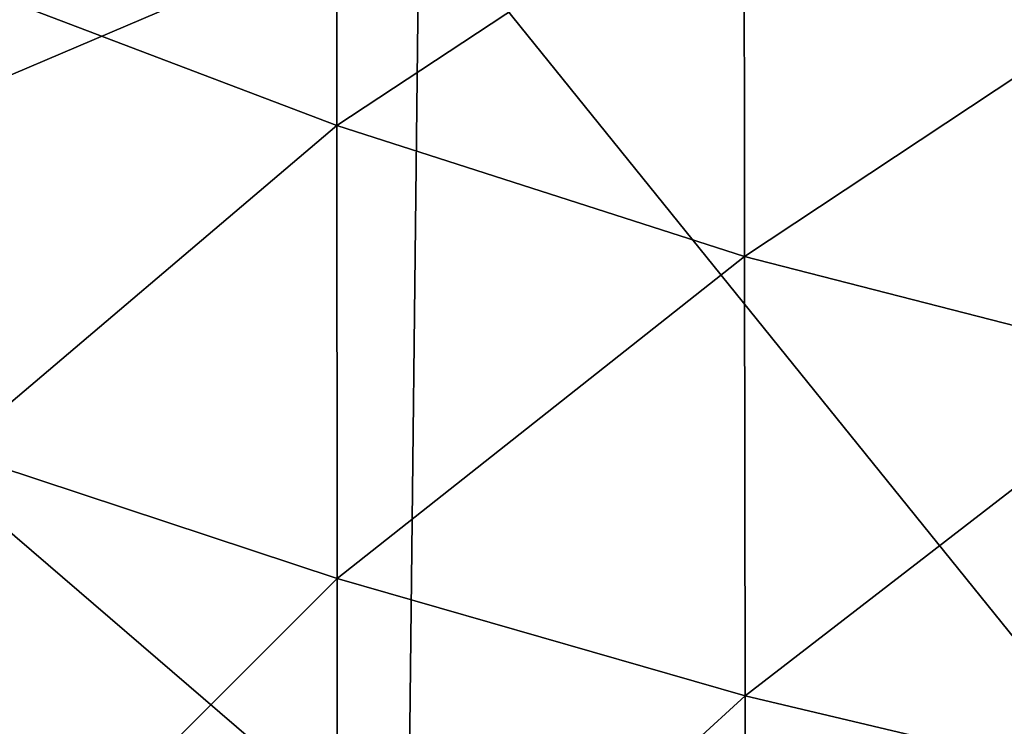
# Model space of a CAD drawing. Header units: millimetres. Extents: x -24 to 72, y 0 to 310.
# Tile 71 of 251: x -11.69 to -6.05, y 263.48 to 267.53. Entities that reach past the tile are written whole.
import ezdxf

# ---------------------------------------------------------------- set-up
doc = ezdxf.new("R2010")
doc.units = ezdxf.units.MM
doc.header["$LTSCALE"] = 65.185185
doc.layers.add('27', color=7, linetype='CONTINUOUS')
doc.layers.add('31', color=7, linetype='CONTINUOUS')

msp = doc.modelspace()

# ---------------------------------------------------------------- linework, layer by layer
at = {"layer": '27', "color": 7, "linetype": 'CONTINUOUS'}
for points in [[(-13.7629, 269.2302, -9.663), (-9.4027, 268.2134, -11.1239), (-13.7879, 266.3433, -10.754), (-13.7629, 269.2302, -9.663)], [(-9.4027, 268.2134, -11.1239), (-9.4648, 262.6272, -13.0156), (-13.7879, 266.3433, -10.754), (-9.4027, 268.2134, -11.1239)], [(-9.4027, 268.2134, -11.1239), (-4.8236, 262.5386, -13.6946), (-9.4648, 262.6272, -13.0156), (-9.4027, 268.2134, -11.1239)], [(-4.7815, 268.1129, -11.7683), (-4.8236, 262.5386, -13.6946), (-9.4027, 268.2134, -11.1239), (-4.7815, 268.1129, -11.7683)], [(-13.7879, 266.3433, -10.754), (-9.4648, 262.6272, -13.0156), (-13.8104, 263.3924, -11.7088), (-13.7879, 266.3433, -10.754)]]:
    msp.add_3dface(points, dxfattribs=at)
at = {"layer": '31', "color": 7, "linetype": 'CONTINUOUS'}
for points in [[(-9.8741, 266.9234, 22.5613), (-9.8765, 269.2853, 24.853), (-12.0765, 267.7611, 21.5598), (-9.8741, 266.9234, 22.5613)], [(-9.8741, 266.9234, 22.5613), (-7.5394, 268.4649, 25.4527), (-9.8765, 269.2853, 24.853), (-9.8741, 266.9234, 22.5613)], [(-7.5361, 266.1721, 23.249), (-7.5394, 268.4649, 25.4527), (-9.8741, 266.9234, 22.5613), (-7.5361, 266.1721, 23.249)], [(-7.5361, 266.1721, 23.249), (-5.0862, 267.7974, 25.7786), (-7.5394, 268.4649, 25.4527), (-7.5361, 266.1721, 23.249)], [(-5.0831, 265.5425, 23.6498), (-5.0862, 267.7974, 25.7786), (-7.5361, 266.1721, 23.249), (-5.0831, 265.5425, 23.6498)], [(-12.0765, 265.0527, 19.4041), (-9.8741, 266.9234, 22.5613), (-12.0765, 267.7611, 21.5598), (-12.0765, 265.0527, 19.4041)], [(-9.8728, 264.3252, 20.4908), (-9.8741, 266.9234, 22.5613), (-12.0765, 265.0527, 19.4041), (-9.8728, 264.3252, 20.4908)], [(-9.8728, 264.3252, 20.4908), (-7.5361, 266.1721, 23.249), (-9.8741, 266.9234, 22.5613), (-9.8728, 264.3252, 20.4908)], [(-7.5336, 263.6523, 21.2612), (-7.5361, 266.1721, 23.249), (-9.8728, 264.3252, 20.4908), (-7.5336, 263.6523, 21.2612)], [(-7.5336, 263.6523, 21.2612), (-5.0831, 265.5425, 23.6498), (-7.5361, 266.1721, 23.249), (-7.5336, 263.6523, 21.2612)], [(-5.0804, 263.0712, 21.736), (-5.0831, 265.5425, 23.6498), (-7.5336, 263.6523, 21.2612), (-5.0804, 263.0712, 21.736)], [(-12.0776, 262.1209, 17.5067), (-9.8728, 264.3252, 20.4908), (-12.0765, 265.0527, 19.4041), (-12.0776, 262.1209, 17.5067)], [(-9.873, 261.5092, 18.6673), (-9.8728, 264.3252, 20.4908), (-12.0776, 262.1209, 17.5067), (-9.873, 261.5092, 18.6673)], [(-9.873, 261.5092, 18.6673), (-7.5336, 263.6523, 21.2612), (-9.8728, 264.3252, 20.4908), (-9.873, 261.5092, 18.6673)], [(-7.5323, 260.9243, 19.5133), (-7.5336, 263.6523, 21.2612), (-9.873, 261.5092, 18.6673), (-7.5323, 260.9243, 19.5133)], [(-7.5323, 260.9243, 19.5133), (-5.0804, 263.0712, 21.736), (-7.5336, 263.6523, 21.2612), (-7.5323, 260.9243, 19.5133)]]:
    msp.add_3dface(points, dxfattribs=at)

doc.saveas('drawing.dxf')
